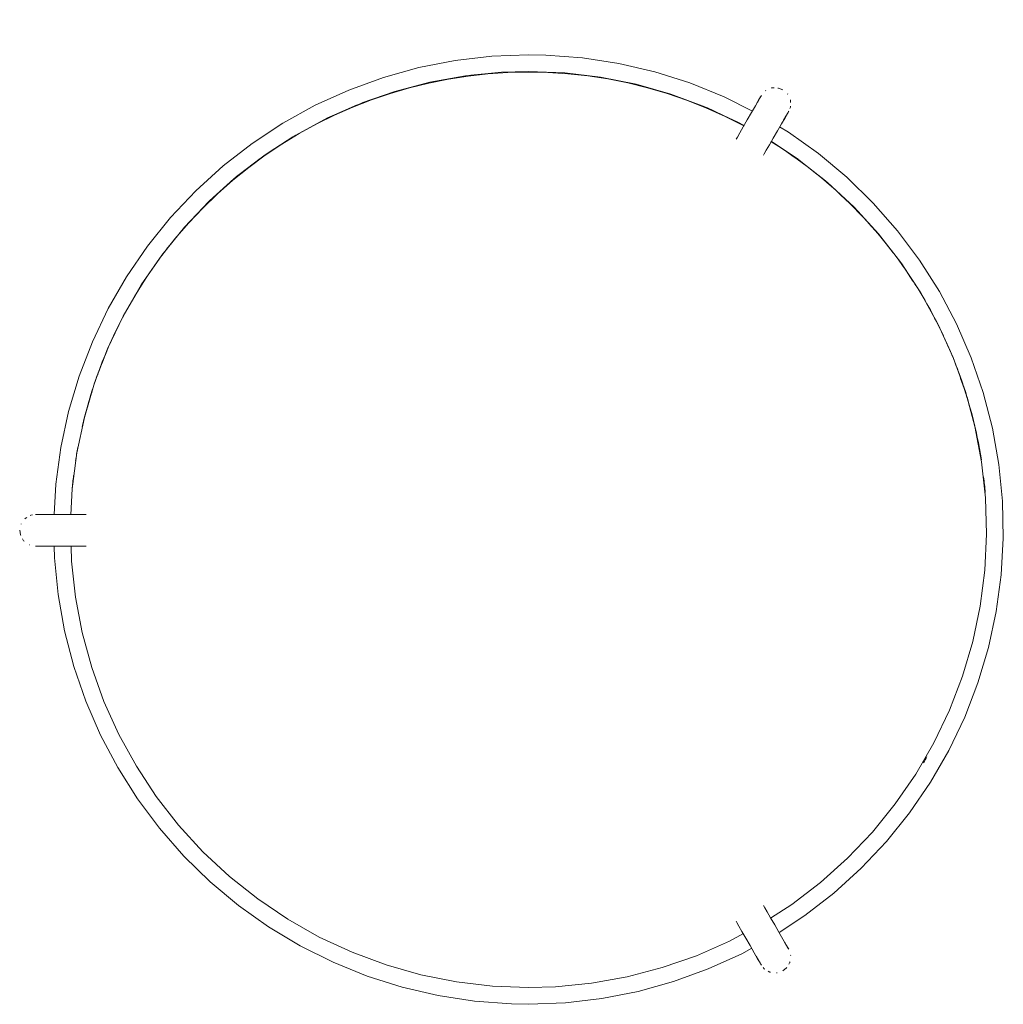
# Model space of a CAD drawing. Header units: millimetres. Extents: x 6263 to 8162, y 1041 to 6670.
# Tile 4 of 4: x 6754 to 7065, y 6359 to 6670. Entities that reach past the tile are written whole.
import ezdxf

# ---------------------------------------------------------------- set-up
doc = ezdxf.new("R2010")
doc.units = ezdxf.units.MM
doc.layers.add('E-LITE-EQPM', color=7, linetype='Continuous', lineweight=20)

# ---------------------------------------------------------------- blocks, each defined once
blk = doc.blocks.new('24020-31 - 24020-31 RUM Black_beige table lamp-408374-Planta_PDF')
at = {"layer": 'E-LITE-EQPM'}
for p, q in [((-31.21, 141.8), (-20.4, 143.74)), ((-18.26, 143.99), (-9.53, 144.85)), ((22.82, 143.39), (30.21, 141.91)), ((-52.7, 135.26), (-42.29, 138.89)), ((75, 139.07), (75.09, 139.16)), ((81.97, 138.1), (82.06, 138.01)), ((-62.3, 131.08), (-54.2, 134.64)), ((56.38, 133.76), (63.91, 130.26)), ((-70.33, 126.88), (-64.62, 129.95)), ((67.19, 128.64), (68.2, 128.07)), ((68.1, 127.96), (68.18, 128.09)), ((-70.22, 126.86), (-70.29, 126.99)), ((-82.1, 119.65), (-74.54, 124.52)), ((-74.63, 124.51), (-74.5, 124.29)), ((76.86, 123.12), (76.76, 122.95)), ((76.79, 123.15), (85.28, 117.44)), ((-91.15, 112.89), (-84.9, 117.66)), ((86.21, 116.74), (93.98, 110.56)), ((-100.94, 104.28), (-93.2, 111.21)), ((94.94, 109.76), (103.01, 102.23)), ((-108.37, 96.48), (-101.3, 103.9)), ((-114.52, 88.99), (-109.74, 94.88)), ((111.26, 93.11), (115.39, 87.81)), ((-121.3, 79.48), (-117.66, 84.77)), ((118.09, 84.28), (121.65, 78.87)), ((124.42, 74.57), (128.07, 67.95)), ((130.12, 64.02), (131.25, 61.52)), ((132.58, 58.59), (134.33, 54.71)), ((-134.93, 52.92), (-133.97, 55.42)), ((134.64, 53.85), (135.32, 51.98)), ((-136.37, 49.16), (-136.32, 49.27)), ((136.72, 48.08), (138.18, 44.02)), ((-138.31, 43.31), (-137.85, 44.88)), ((138.28, 43.71), (138.73, 42.03)), ((-140.13, 37.15), (-139.73, 38.49)), ((-143.12, 22.87), (-142.99, 23.91)), ((-144.26, 14.03), (-144.09, 15.41)), ((-160.59, 1.91), (-160.55, 2.06)), ((-157.91, -4.59), (-158.06, -4.55)), ((82.92, -134.45), (82.98, -134.61)), ((78.65, -140.02), (78.49, -140.08))]:
    blk.add_line(p, q, dxfattribs=at)
at = {"layer": 'E-LITE-EQPM', "flags": 128}
for points in [[(0, 150.5), (-11.65, 150.05), (-23.24, 148.69), (-34.68, 146.44), (-45.91, 143.31), (-56.87, 139.32), (-67.49, 134.49), (-77.7, 128.85), (-87.44, 122.44), (-96.65, 115.29), (-105.28, 107.45), (-113.28, 98.96), (-120.59, 89.88), (-127.18, 80.25), (-133, 70.15), (-138.02, 59.62), (-142.21, 48.74), (-145.55, 37.56), (-148, 26.16), (-149.57, 14.6), (-150.11, 4.98)], [(70.86, 132.68), (61.86, 137.18), (51.05, 141.56), (39.94, 145.09), (28.58, 147.76), (17.06, 149.53), (5.43, 150.4), (0, 150.5)], [(-144.79, 4.91), (-144.38, 13.15), (-142.91, 24.51), (-140.55, 35.71), (-137.31, 46.7), (-133.21, 57.4), (-128.28, 67.74), (-122.55, 77.66), (-116.06, 87.09), (-108.84, 95.98), (-100.94, 104.28), (-92.41, 111.92), (-83.3, 118.87), (-73.68, 125.08), (-63.59, 130.51), (-53.1, 135.12), (-42.29, 138.89), (-31.21, 141.8), (-19.93, 143.82), (-8.54, 144.95), (0, 145.2)], [(0, 145.2), (11.45, 144.75), (22.82, 143.39), (34.05, 141.14), (45.07, 138.02), (55.81, 134.03), (66.2, 129.2), (68.2, 128.07)], [(34.61, 140.99), (45.07, 138.02), (55.14, 134.27)], [(73.67, 137.6), (73.45, 137.21), (72.8, 136.09), (71.8, 134.36), (70.56, 132.22), (69.22, 129.9), (67.94, 127.67), (66.84, 125.78), (66.07, 124.43), (65.7, 123.79), (65.67, 123.74)], [(72.37, 135.35), (72.54, 135.64), (73.32, 136.99), (73.56, 137.41)], [(76.88, 139.94), (77.03, 140), (77.68, 139.99)], [(78.9, 139.97), (79.14, 139.97), (80.5, 139.43)], [(82.87, 134.2), (82.87, 133.96), (82.7, 133.52)], [(82.84, 136.22), (82.9, 136.07), (82.89, 135.42)], [(74.33, 118.74), (74.55, 119.13), (75.2, 120.25), (76.2, 121.98), (77.44, 124.13), (78.78, 126.44), (80.06, 128.67), (81.16, 130.57), (81.93, 131.91), (82.3, 132.56), (82.33, 132.6)], [(82.24, 132.45), (82.1, 132.21), (81.44, 131.05), (80.7, 129.77)], [(79.27, -127.33), (87.44, -121.95), (96.65, -114.8), (105.28, -106.96), (113.28, -98.47), (120.59, -89.38), (127.18, -79.76), (133, -69.66), (138.02, -59.13), (142.21, -48.25), (145.55, -37.07), (148, -25.67), (149.57, -14.11), (150.23, -2.47), (149.99, 9.19), (148.84, 20.8), (146.8, 32.28), (143.87, 43.57), (140.08, 54.6), (135.44, 65.3), (129.99, 75.61), (123.75, 85.46), (116.77, 94.8), (109.09, 103.57), (100.74, 111.72), (91.79, 119.2), (82.29, 125.96), (79.46, 127.66)], [(76.79, 123.15), (85.67, 117.17), (94.64, 110.04), (103.01, 102.23), (110.74, 93.77), (117.78, 84.74), (124.09, 75.17), (129.62, 65.14), (134.33, 54.71), (138.22, 43.93), (141.23, 32.88), (143.37, 21.62), (144.61, 10.24), (144.95, -1.21), (144.38, -12.65), (142.91, -24.01), (140.55, -35.22), (137.31, -46.21), (133.21, -56.91), (128.28, -67.25), (122.55, -77.16), (116.06, -86.6), (108.84, -95.49), (100.94, -103.79), (92.41, -111.43), (83.3, -118.38), (76.6, -122.7)], [(-132.45, 59), (-128.28, 67.74), (-123.44, 76.12)], [(140.14, 36.89), (141.23, 32.88), (141.44, 31.78)], [(-159.39, 3.63), (-159.3, 3.76), (-158.72, 4.08)], [(-157.66, 4.67), (-157.45, 4.79), (-156.96, 4.86)], [(-140, 5), (-140.45, 5), (-141.74, 5), (-143.74, 5), (-146.22, 5), (-148.89, 5), (-151.47, 5), (-153.65, 5), (-155.2, 5), (-155.95, 5), (-156, 5)], [(-155.8, 5), (-155.55, 5), (-154.21, 5), (-152.72, 5)], [(-160.67, -1.66), (-160.79, -1.45), (-161, 0)], [(-159.63, -3.39), (-159.76, -3.3), (-160.08, -2.73)], [(-156, -5), (-155.55, -5), (-154.26, -5), (-152.26, -5), (-149.78, -5), (-147.11, -5), (-144.53, -5), (-142.35, -5), (-140.8, -5), (-140.05, -5), (-140, -5)], [(-153.41, -5), (-153.74, -5), (-155.29, -5), (-155.8, -5)], [(-150.06, -4.98), (-149.99, -8.7), (-148.84, -20.3), (-146.8, -31.79), (-143.87, -43.08), (-140.08, -54.1), (-135.44, -64.8), (-129.99, -75.11), (-123.75, -84.97), (-116.77, -94.31), (-109.09, -103.08), (-100.74, -111.23), (-91.79, -118.71), (-82.29, -125.47), (-72.29, -131.47), (-61.86, -136.68), (-51.05, -141.07), (-39.94, -144.6), (-28.58, -147.26), (-17.06, -149.04), (-5.43, -149.91), (0, -150.01)], [(0, -144.71), (-11.45, -144.26), (-22.82, -142.9), (-34.05, -140.65), (-45.07, -137.52), (-55.81, -133.53), (-66.2, -128.71), (-76.17, -123.08), (-85.67, -116.68), (-94.64, -109.55), (-103.01, -101.73), (-110.74, -93.28), (-117.78, -84.25), (-124.09, -74.68), (-129.62, -64.65), (-134.33, -54.21), (-138.22, -43.44), (-141.23, -32.39), (-143.37, -21.13), (-144.61, -9.74), (-144.75, -4.98)], [(82.33, -132.6), (82.11, -132.21), (81.46, -131.09), (80.46, -129.36), (79.22, -127.22), (77.89, -124.9), (76.6, -122.67), (75.5, -120.78), (74.73, -119.43), (74.36, -118.79), (74.33, -118.74)], [(65.67, -123.74), (65.89, -124.13), (66.54, -125.25), (67.54, -126.98), (68.78, -129.13), (70.11, -131.44), (71.4, -133.67), (72.5, -135.57), (73.27, -136.91), (73.64, -137.56), (73.67, -137.6)], [(68.01, -127.64), (63.59, -130.02), (53.1, -134.63), (42.29, -138.4), (31.21, -141.31), (19.93, -143.33), (8.54, -144.46), (0, -144.71)], [(81.04, -130.37), (81.2, -130.64), (81.98, -131.99), (82.24, -132.44)], [(0, -150.01), (11.65, -149.56), (23.24, -148.2), (34.68, -145.95), (45.91, -142.82), (56.87, -138.83), (67.49, -134), (70.61, -132.27)], [(73.56, -137.41), (73.44, -137.21), (72.78, -136.05), (72.02, -134.75)], [(82.75, -136.55), (82.73, -136.71), (82.4, -137.27)], [(74.78, -138.87), (74.58, -138.75), (74.25, -138.33)], [(76.55, -139.85), (76.39, -139.83), (75.83, -139.5)], [(81.77, -138.32), (81.65, -138.52), (80.5, -139.43)]]:
    blk.add_lwpolyline(points, dxfattribs=at)
at = {"layer": 'E-LITE-EQPM'}
for start, end in [(61.9696, 143.1571), (32.9583, 58.0565), (143.2111, 159.4617), (28.6458, 32.5084), (24.5761, 28.6078), (20.5289, 24.4613), (159.5548, 166.9041), (8.8292, 20.3595), (169.5642, 171.3046), (173.1467, 174.9199), (4.7501, 6.699), (329.525, 330.3677)]:
    blk.add_arc((0, 0), 145, start, end, dxfattribs=at)

msp = doc.modelspace()

# ---------------------------------------------------------------- block references
at = {"layer": 'E-LITE-EQPM'}
msp.add_blockref('24020-31 - 24020-31 RUM Black_beige table lamp-408374-Planta_PDF', (6915.15, 6508.78), dxfattribs=at)

doc.saveas('drawing.dxf')
